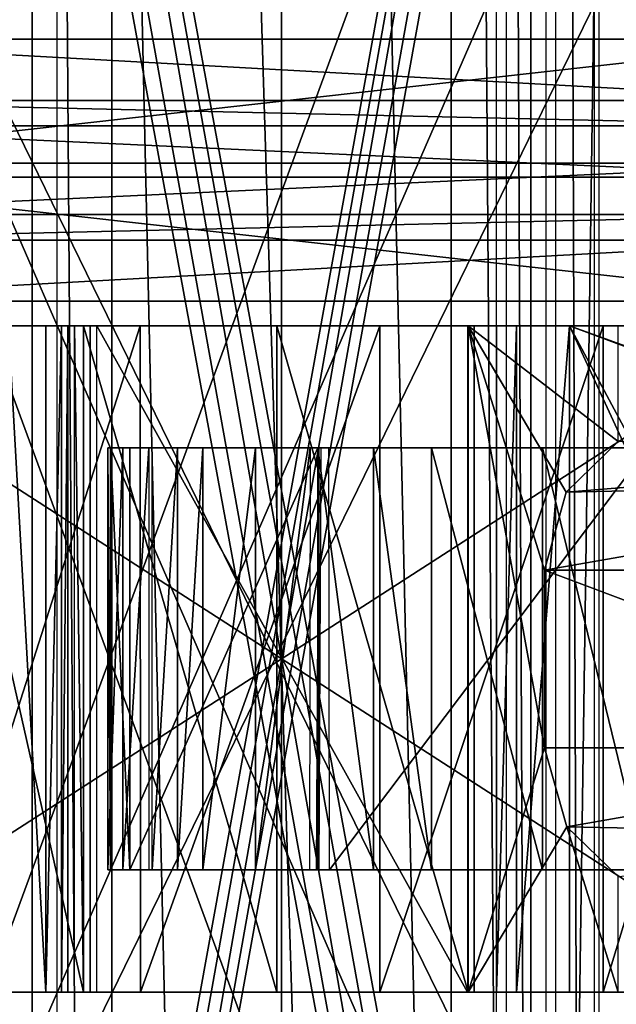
# Model space of a CAD drawing. Header units: millimetres. Extents: x -52 to 137, y -753 to 253.
# Tile 66 of 100: x -12 to 15, y -16 to 29. Entities that reach past the tile are written whole.
import ezdxf

# ---------------------------------------------------------------- set-up
doc = ezdxf.new("R2010")
doc.units = ezdxf.units.MM
doc.header["$LTSCALE"] = 65.185185
for name, color, linetype in [('1116', 7, 'CONTINUOUS'), ('1117', 7, 'CONTINUOUS'), ('1118', 7, 'CONTINUOUS'), ('264', 7, 'CONTINUOUS'), ('265', 7, 'CONTINUOUS'), ('266', 7, 'CONTINUOUS'), ('267', 7, 'CONTINUOUS'), ('268', 7, 'CONTINUOUS'), ('269', 7, 'CONTINUOUS'), ('336', 7, 'CONTINUOUS'), ('344', 7, 'CONTINUOUS'), ('689', 7, 'CONTINUOUS'), ('690', 7, 'CONTINUOUS'), ('711', 7, 'CONTINUOUS'), ('721', 7, 'CONTINUOUS'), ('722', 7, 'CONTINUOUS'), ('723', 7, 'CONTINUOUS'), ('726', 7, 'CONTINUOUS'), ('729', 7, 'CONTINUOUS'), ('730', 7, 'CONTINUOUS'), ('731', 7, 'CONTINUOUS'), ('734', 7, 'CONTINUOUS'), ('758', 7, 'CONTINUOUS'), ('762', 7, 'CONTINUOUS'), ('763', 7, 'CONTINUOUS'), ('764', 7, 'CONTINUOUS'), ('768', 7, 'CONTINUOUS'), ('771', 7, 'CONTINUOUS'), ('781', 7, 'CONTINUOUS'), ('782', 7, 'CONTINUOUS'), ('783', 7, 'CONTINUOUS'), ('788', 7, 'CONTINUOUS'), ('795', 7, 'CONTINUOUS'), ('796', 7, 'CONTINUOUS'), ('797', 7, 'CONTINUOUS'), ('798', 7, 'CONTINUOUS'), ('799', 7, 'CONTINUOUS'), ('800', 7, 'CONTINUOUS'), ('801', 7, 'CONTINUOUS'), ('811', 7, 'CONTINUOUS'), ('812', 7, 'CONTINUOUS'), ('813', 7, 'CONTINUOUS'), ('814', 7, 'CONTINUOUS'), ('834', 7, 'CONTINUOUS'), ('845', 7, 'CONTINUOUS'), ('846', 7, 'CONTINUOUS'), ('847', 7, 'CONTINUOUS')]:
    doc.layers.add(name, color=color, linetype=linetype)

msp = doc.modelspace()

# ---------------------------------------------------------------- linework, layer by layer
at = {"layer": '1116', "color": 7, "linetype": 'Continuous'}
for points in [[(18.508, 247.5, 37.491), (18.508, -247.5, 37.491), (14.305, 247.5, 35.363), (18.508, 247.5, 37.491)], [(14.305, 247.5, 35.363), (18.508, -247.5, 37.491), (14.305, -247.5, 35.363), (14.305, 247.5, 35.363)]]:
    msp.add_3dface(points, dxfattribs=at)
at = {"layer": '1117', "color": 7, "linetype": 'Continuous'}
for points in [[(14.075, 247.5, 35.122), (14.075, -247.5, 35.122), (12.355, 247.5, 31.299), (14.075, 247.5, 35.122)], [(12.355, 247.5, 31.299), (14.075, -247.5, 35.122), (12.355, -247.5, 31.299), (12.355, 247.5, 31.299)]]:
    msp.add_3dface(points, dxfattribs=at)
at = {"layer": '1118', "color": 7, "linetype": 'Continuous'}
for points in [[(9.684, -247.5, 31.004), (9.684, 247.5, 31.004), (11.899, -247.5, 31.004), (9.684, -247.5, 31.004)], [(11.899, -247.5, 31.004), (9.684, 247.5, 31.004), (11.899, 247.5, 31.004), (11.899, -247.5, 31.004)]]:
    msp.add_3dface(points, dxfattribs=at)
at = {"layer": '264', "color": 7, "linetype": 'Continuous'}
for points in [[(0, 246.83, 39.804), (-11.231, 246.83, 35.689), (0, -247.32, 39.804), (0, 246.83, 39.804)], [(0, -247.32, 39.804), (-11.231, 246.83, 35.689), (-11.231, -247.32, 35.689), (0, -247.32, 39.804)], [(11.231, 246.83, 35.689), (0, 246.83, 39.804), (11.231, -247.32, 35.689), (11.231, 246.83, 35.689)], [(11.231, -247.32, 35.689), (0, 246.83, 39.804), (0, -247.32, 39.804), (11.231, -247.32, 35.689)]]:
    msp.add_3dface(points, dxfattribs=at)
at = {"layer": '265', "color": 7, "linetype": 'Continuous'}
for points in [[(11.231, 246.83, 35.689), (11.231, -247.32, 35.689), (7.64, 246.83, 27.704), (11.231, 246.83, 35.689)], [(7.64, 246.83, 27.704), (11.231, -247.32, 35.689), (7.64, -247.32, 27.704), (7.64, 246.83, 27.704)]]:
    msp.add_3dface(points, dxfattribs=at)
at = {"layer": '266', "color": 7, "linetype": 'Continuous'}
for points in [[(7.64, 246.83, 27.704), (7.64, -247.32, 27.704), (-7.64, 246.83, 27.704), (7.64, 246.83, 27.704)], [(-7.64, 246.83, 27.704), (7.64, -247.32, 27.704), (-7.64, -247.32, 27.704), (-7.64, 246.83, 27.704)]]:
    msp.add_3dface(points, dxfattribs=at)
at = {"layer": '267', "color": 7, "linetype": 'Continuous'}
for points in [[(-11.231, -247.32, 35.689), (-11.231, 246.83, 35.689), (-7.64, -247.32, 27.704), (-11.231, -247.32, 35.689)], [(-11.231, 246.83, 35.689), (-7.64, 246.83, 27.704), (-7.64, -247.32, 27.704), (-11.231, 246.83, 35.689)]]:
    msp.add_3dface(points, dxfattribs=at)
at = {"layer": '268', "color": 7, "linetype": 'Continuous'}
for points in [[(10.108, 247.5, 37.416), (10.108, -247.5, 37.416), (17.173, 247.5, 40.991), (10.108, 247.5, 37.416)], [(17.173, 247.5, 40.991), (10.108, -247.5, 37.416), (17.173, -247.5, 40.991), (17.173, 247.5, 40.991)]]:
    msp.add_3dface(points, dxfattribs=at)
at = {"layer": '269', "color": 7, "linetype": 'Continuous'}
for points in [[(-10.108, -247.5, 37.416), (-10.108, 247.5, 37.416), (-17.173, -247.5, 40.991), (-10.108, -247.5, 37.416)], [(-17.173, -247.5, 40.991), (-10.108, 247.5, 37.416), (-17.173, 247.5, 40.991), (-17.173, -247.5, 40.991)]]:
    msp.add_3dface(points, dxfattribs=at)
at = {"layer": '336', "color": 7, "linetype": 'Continuous'}
for points in [[(-28.123, 151.903, -119.36), (26.5, -151.575, -119.36), (-29.5, 152.82, -119.36), (-28.123, 151.903, -119.36)], [(-29.5, 152.82, -119.36), (26.5, -151.575, -119.36), (-26.5, -151.575, -119.36), (-29.5, 152.82, -119.36)], [(-26.5, 151.58, -119.36), (26.5, -151.575, -119.36), (-28.123, 151.903, -119.36), (-26.5, 151.58, -119.36)], [(29.5, -152.815, -119.36), (28.123, -151.898, -119.36), (-26.5, 151.58, -119.36), (29.5, -152.815, -119.36)], [(26.5, 151.58, -119.36), (29.5, -152.815, -119.36), (-26.5, 151.58, -119.36), (26.5, 151.58, -119.36)], [(28.123, -151.898, -119.36), (26.5, -151.575, -119.36), (-26.5, 151.58, -119.36), (28.123, -151.898, -119.36)]]:
    msp.add_3dface(points, dxfattribs=at)
at = {"layer": '344', "color": 7, "linetype": 'Continuous'}
for points in [[(-26.5, -151.575, -114.36), (26.5, -151.575, -114.36), (28.5, 152.08, -114.36), (-26.5, -151.575, -114.36)], [(27.531, 151.707, -114.36), (-26.5, -151.575, -114.36), (28.5, 152.08, -114.36), (27.531, 151.707, -114.36)], [(26.5, 151.58, -114.36), (-26.5, -151.575, -114.36), (27.531, 151.707, -114.36), (26.5, 151.58, -114.36)], [(-28.5, -152.075, -114.36), (-27.531, -151.702, -114.36), (26.5, 151.58, -114.36), (-28.5, -152.075, -114.36)], [(-26.5, 151.58, -114.36), (-28.5, -152.075, -114.36), (26.5, 151.58, -114.36), (-26.5, 151.58, -114.36)], [(-27.531, -151.702, -114.36), (-26.5, -151.575, -114.36), (26.5, 151.58, -114.36), (-27.531, -151.702, -114.36)]]:
    msp.add_3dface(points, dxfattribs=at)
at = {"layer": '689', "color": 7, "linetype": 'Continuous'}
for points in [[(-30.5, -61.804, -159.998), (-30.5, 61.804, -159.998), (15, -61.804, -159.998), (-30.5, -61.804, -159.998)], [(-30.5, 61.804, -159.998), (25, 51.804, -159.998), (25, -51.804, -159.998), (-30.5, 61.804, -159.998)], [(15, -61.804, -159.998), (-30.5, 61.804, -159.998), (22.07, -58.874, -159.998), (15, -61.804, -159.998)], [(22.07, -58.874, -159.998), (-30.5, 61.804, -159.998), (25, -51.804, -159.998), (22.07, -58.874, -159.998)]]:
    msp.add_3dface(points, dxfattribs=at)
at = {"layer": '690', "color": 7, "linetype": 'Continuous'}
for points in [[(-30.5, 61.804, -156.998), (-30.5, -61.804, -156.998), (15, 61.804, -156.998), (-30.5, 61.804, -156.998)], [(15, 61.804, -156.998), (-30.5, -61.804, -156.998), (22.07, 58.874, -156.998), (15, 61.804, -156.998)], [(-30.5, -61.804, -156.998), (25, 51.804, -156.998), (22.07, 58.874, -156.998), (-30.5, -61.804, -156.998)], [(25, 51.804, -156.998), (-30.5, -61.804, -156.998), (25, -51.804, -156.998), (25, 51.804, -156.998)]]:
    msp.add_3dface(points, dxfattribs=at)
at = {"layer": '711', "linetype": 'Continuous'}
for points in [[(-25, 16.1, -188.998), (25, 16.1, -188.998), (-25, -16.1, -188.998), (-25, 16.1, -188.998)], [(-25, -16.1, -188.998), (25, 16.1, -188.998), (25, -16.1, -188.998), (-25, -16.1, -188.998)]]:
    msp.add_3dface(points, dxfattribs=at)
at = {"layer": '721', "linetype": 'Continuous'}
for points in [[(25, -16.1, -184.998), (25, 16.1, -184.998), (-25, 16.1, -184.998), (25, -16.1, -184.998)], [(-25, -16.1, -184.998), (25, -16.1, -184.998), (-25, 16.1, -184.998), (-25, -16.1, -184.998)]]:
    msp.add_3dface(points, dxfattribs=at)
at = {"layer": '722', "linetype": 'Continuous'}
for points in [[(25, 20, -181.098), (-25, 20, -181.098), (-25, 18.858, -183.855), (25, 20, -181.098)], [(25, 18.858, -183.855), (25, 20, -181.098), (-25, 18.858, -183.855), (25, 18.858, -183.855)], [(-25, 16.1, -184.998), (25, 16.1, -184.998), (25, 18.858, -183.855), (-25, 16.1, -184.998)], [(-25, 16.1, -184.998), (25, 18.858, -183.855), (-25, 18.858, -183.855), (-25, 16.1, -184.998)]]:
    msp.add_3dface(points, dxfattribs=at)
at = {"layer": '723', "linetype": 'Continuous'}
for points in [[(-25, 20, -181.098), (25, 20, -181.098), (-25, 20, -167.898), (-25, 20, -181.098)], [(-25, 20, -167.898), (25, 20, -181.098), (25, 20, -167.898), (-25, 20, -167.898)]]:
    msp.add_3dface(points, dxfattribs=at)
at = {"layer": '726', "linetype": 'Continuous'}
for points in [[(25, 22.315, -162.313), (25, 27.9, -159.998), (-25, 22.315, -162.313), (25, 22.315, -162.313)], [(25, 27.9, -159.998), (-25, 27.9, -159.998), (-25, 22.315, -162.313), (25, 27.9, -159.998)], [(-25, 20, -167.898), (25, 20, -167.898), (25, 22.315, -162.313), (-25, 20, -167.898)], [(-25, 20, -167.898), (25, 22.315, -162.313), (-25, 22.315, -162.313), (-25, 20, -167.898)]]:
    msp.add_3dface(points, dxfattribs=at)
at = {"layer": '729', "linetype": 'Continuous'}
for points in [[(25, 24, -167.898), (25, 24, -181.098), (-25, 24, -181.098), (25, 24, -167.898)], [(-25, 24, -167.898), (25, 24, -167.898), (-25, 24, -181.098), (-25, 24, -167.898)]]:
    msp.add_3dface(points, dxfattribs=at)
at = {"layer": '730', "linetype": 'Continuous'}
for points in [[(25, 27.9, -163.998), (25, 25.142, -165.14), (-25, 27.9, -163.998), (25, 27.9, -163.998)], [(25, 25.142, -165.14), (-25, 25.142, -165.14), (-25, 27.9, -163.998), (25, 25.142, -165.14)], [(25, 25.142, -165.14), (25, 24, -167.898), (-25, 25.142, -165.14), (25, 25.142, -165.14)], [(25, 24, -167.898), (-25, 24, -167.898), (-25, 25.142, -165.14), (25, 24, -167.898)]]:
    msp.add_3dface(points, dxfattribs=at)
at = {"layer": '731', "linetype": 'Continuous'}
for points in [[(-25, 27.9, -163.998), (-20, 60, -163.998), (20, 60, -163.998), (-25, 27.9, -163.998)], [(25, 55, -163.998), (-25, 27.9, -163.998), (20, 60, -163.998), (25, 55, -163.998)], [(25, 27.9, -163.998), (-25, 27.9, -163.998), (25, 55, -163.998), (25, 27.9, -163.998)]]:
    msp.add_3dface(points, dxfattribs=at)
at = {"layer": '734', "linetype": 'Continuous'}
for points in [[(-25, 24, -181.098), (25, 24, -181.098), (25, 21.685, -186.683), (-25, 24, -181.098)], [(-25, 21.685, -186.683), (-25, 24, -181.098), (25, 21.685, -186.683), (-25, 21.685, -186.683)], [(25, 16.1, -188.998), (-25, 16.1, -188.998), (-25, 21.685, -186.683), (25, 16.1, -188.998)], [(25, 16.1, -188.998), (-25, 21.685, -186.683), (25, 21.685, -186.683), (25, 16.1, -188.998)]]:
    msp.add_3dface(points, dxfattribs=at)
at = {"layer": '758', "linetype": 'Continuous'}
for points in [[(-15.703, 15, -274.324), (-8.93, 15, -280.2), (-27.941, 15, -273.676), (-15.703, 15, -274.324)], [(-27.941, 15, -273.676), (-8.93, 15, -280.2), (-23.427, 15, -283.628), (-27.941, 15, -273.676)], [(-8.93, 15, -280.2), (-0.217, 15, -282.316), (-23.427, 15, -283.628), (-8.93, 15, -280.2)], [(-23.427, 15, -283.628), (-0.217, 15, -282.316), (23.633, 15, -292.447), (-23.427, 15, -283.628)], [(-15.976, 15, -291.582), (-23.427, 15, -283.628), (23.633, 15, -292.447), (-15.976, 15, -291.582)], [(19.409, 15, -190.806), (32.501, 15, -199.591), (-21.059, 15, -191.998), (19.409, 15, -190.806)], [(-21.059, 15, -191.998), (32.501, 15, -199.591), (8.373, 15, -199.498), (-21.059, 15, -191.998)], [(-21.058, 15, -189.999), (19.409, 15, -190.806), (-21.059, 15, -191.998), (-21.058, 15, -189.999)], [(-14.01, 15, -203.728), (-21.059, 15, -191.998), (-9.627, 15, -203.698), (-14.01, 15, -203.728)], [(-9.627, 15, -203.698), (-21.059, 15, -191.998), (-9.627, 15, -202.298), (-9.627, 15, -203.698)], [(-9.627, 15, -202.298), (-21.059, 15, -191.998), (-9.544, 15, -202.091), (-9.627, 15, -202.298)], [(-9.544, 15, -202.091), (-21.059, 15, -191.998), (-9.327, 15, -201.998), (-9.544, 15, -202.091)], [(-9.327, 15, -201.998), (-21.059, 15, -191.998), (-8.927, 15, -201.998), (-9.327, 15, -201.998)], [(-8.927, 15, -201.998), (-21.059, 15, -191.998), (-8.72, 15, -201.915), (-8.927, 15, -201.998)], [(-8.72, 15, -201.915), (-21.059, 15, -191.998), (-8.627, 15, -201.698), (-8.72, 15, -201.915)], [(-8.627, 15, -201.698), (-21.059, 15, -191.998), (-8.627, 15, -199.798), (-8.627, 15, -201.698)], [(-8.627, 15, -199.798), (-21.059, 15, -191.998), (-8.544, 15, -199.591), (-8.627, 15, -199.798)], [(-8.544, 15, -199.591), (-21.059, 15, -191.998), (-8.327, 15, -199.498), (-8.544, 15, -199.591)], [(-8.327, 15, -199.498), (-21.059, 15, -191.998), (8.373, 15, -199.498), (-8.327, 15, -199.498)], [(16.68, 15, -189.461), (19.409, 15, -190.806), (-21.058, 15, -189.999), (16.68, 15, -189.461)], [(-19.327, 15, -188.998), (16.68, 15, -189.461), (-21.058, 15, -189.999), (-19.327, 15, -188.998)], [(13.673, 15, -188.998), (16.68, 15, -189.461), (-19.327, 15, -188.998), (13.673, 15, -188.998)], [(-6.364, 15, -296.721), (-15.976, 15, -291.582), (23.633, 15, -292.447), (-6.364, 15, -296.721)], [(-13.281, 15, -204.438), (-14.01, 15, -203.728), (-9.92, 15, -204.404), (-13.281, 15, -204.438)], [(-9.92, 15, -204.404), (-14.01, 15, -203.728), (-9.627, 15, -203.698), (-9.92, 15, -204.404)], [(-12.296, 15, -204.698), (-13.281, 15, -204.438), (-10.627, 15, -204.698), (-12.296, 15, -204.698)], [(-10.627, 15, -204.698), (-13.281, 15, -204.438), (-9.92, 15, -204.404), (-10.627, 15, -204.698)], [(4.418, 15, -298.505), (-6.364, 15, -296.721), (14.491, 15, -296.954), (4.418, 15, -298.505)], [(14.491, 15, -296.954), (-6.364, 15, -296.721), (23.633, 15, -292.447), (14.491, 15, -296.954)], [(-0.217, 15, -282.316), (8.408, 15, -280.245), (23.633, 15, -292.447), (-0.217, 15, -282.316)], [(8.373, 15, -199.498), (32.501, 15, -199.591), (8.58, 15, -199.58), (8.373, 15, -199.498)], [(8.408, 15, -280.245), (15.154, 15, -274.484), (46.864, 15, -276.18), (8.408, 15, -280.245)], [(23.633, 15, -292.447), (8.408, 15, -280.245), (46.864, 15, -276.18), (23.633, 15, -292.447)], [(8.58, 15, -199.58), (32.501, 15, -199.591), (8.673, 15, -199.798), (8.58, 15, -199.58)], [(36.473, 15, -201.48), (46.516, 15, -204.55), (8.673, 15, -201.698), (36.473, 15, -201.48)], [(8.673, 15, -201.698), (46.516, 15, -204.55), (8.756, 15, -201.905), (8.673, 15, -201.698)], [(34.418, 15, -200.682), (36.473, 15, -201.48), (8.673, 15, -199.798), (34.418, 15, -200.682)], [(8.673, 15, -199.798), (36.473, 15, -201.48), (8.673, 15, -201.698), (8.673, 15, -199.798)], [(32.501, 15, -199.591), (34.418, 15, -200.682), (8.673, 15, -199.798), (32.501, 15, -199.591)], [(8.756, 15, -201.905), (46.516, 15, -204.55), (9.373, 15, -201.998), (8.756, 15, -201.905)], [(8.973, 15, -201.998), (8.756, 15, -201.905), (9.373, 15, -201.998), (8.973, 15, -201.998)], [(9.373, 15, -201.998), (46.516, 15, -204.55), (9.58, 15, -202.08), (9.373, 15, -201.998)], [(9.58, 15, -202.08), (46.516, 15, -204.55), (9.673, 15, -202.298), (9.58, 15, -202.08)], [(51.401, 15, -208.198), (53.26, 15, -214.005), (9.673, 15, -208.998), (51.401, 15, -208.198)], [(9.673, 15, -208.998), (53.26, 15, -214.005), (10.579, 15, -211.864), (9.673, 15, -208.998)], [(46.516, 15, -204.55), (51.401, 15, -208.198), (9.673, 15, -202.298), (46.516, 15, -204.55)], [(9.673, 15, -202.298), (51.401, 15, -208.198), (9.673, 15, -208.998), (9.673, 15, -202.298)], [(10.579, 15, -211.864), (53.26, 15, -214.005), (12.963, 15, -213.696), (10.579, 15, -211.864)], [(12.963, 15, -213.696), (53.26, 15, -214.005), (26.805, 15, -218.194), (12.963, 15, -213.696)]]:
    msp.add_3dface(points, dxfattribs=at)
at = {"layer": '762', "linetype": 'Continuous'}
for points in [[(-8.93, 15, -280.2), (-15.703, 15, -274.324), (-8.93, -15, -280.2), (-8.93, 15, -280.2)], [(-8.93, -15, -280.2), (-15.703, 15, -274.324), (-15.703, -15, -274.324), (-8.93, -15, -280.2)], [(-0.217, 15, -282.316), (-8.93, 15, -280.2), (-0.217, -15, -282.316), (-0.217, 15, -282.316)], [(-0.217, -15, -282.316), (-8.93, 15, -280.2), (-8.93, -15, -280.2), (-0.217, -15, -282.316)], [(8.408, 15, -280.245), (-0.217, 15, -282.316), (8.408, -15, -280.245), (8.408, 15, -280.245)], [(8.408, -15, -280.245), (-0.217, 15, -282.316), (-0.217, -15, -282.316), (8.408, -15, -280.245)], [(15.154, 15, -274.484), (8.408, 15, -280.245), (15.154, 9.791, -274.484), (15.154, 15, -274.484)], [(15.154, 9.791, -274.484), (8.408, 15, -280.245), (12.818, 7.511, -277.139), (15.154, 9.791, -274.484)], [(11.849, 4, -277.993), (8.408, 15, -280.245), (11.849, -4, -277.993), (11.849, 4, -277.993)], [(8.408, 15, -280.245), (11.849, 4, -277.993), (12.818, 7.511, -277.139), (8.408, 15, -280.245)], [(11.849, -4, -277.993), (8.408, 15, -280.245), (8.408, -15, -280.245), (11.849, -4, -277.993)], [(12.848, -7.56, -277.111), (11.849, -4, -277.993), (8.408, -15, -280.245), (12.848, -7.56, -277.111)], [(15.154, -15, -274.484), (12.848, -7.56, -277.111), (8.408, -15, -280.245), (15.154, -15, -274.484)], [(15.154, -9.791, -274.484), (12.848, -7.56, -277.111), (15.154, -15, -274.484), (15.154, -9.791, -274.484)]]:
    msp.add_3dface(points, dxfattribs=at)
at = {"layer": '763', "linetype": 'Continuous'}
for points in [[(11.849, 4, -277.993), (11.849, -4, -277.993), (33.169, -4, -285.77), (11.849, 4, -277.993)], [(33.169, 4, -285.77), (11.849, 4, -277.993), (33.169, -4, -285.77), (33.169, 4, -285.77)]]:
    msp.add_3dface(points, dxfattribs=at)
at = {"layer": '764', "linetype": 'Continuous'}
for points in [[(15.154, 9.791, -274.484), (12.818, 7.511, -277.139), (36.64, 9.442, -283.339), (15.154, 9.791, -274.484)], [(36.64, 9.442, -283.339), (12.818, 7.511, -277.139), (34.687, 7.99, -284.707), (36.64, 9.442, -283.339)], [(12.818, 7.511, -277.139), (11.849, 4, -277.993), (34.687, 7.99, -284.707), (12.818, 7.511, -277.139)], [(11.849, 4, -277.993), (33.169, 4, -285.77), (34.687, 7.99, -284.707), (11.849, 4, -277.993)]]:
    msp.add_3dface(points, dxfattribs=at)
at = {"layer": '768', "linetype": 'Continuous'}
for points in [[(-15.976, 15, -291.582), (-6.364, 15, -296.721), (-15.975, -15, -291.583), (-15.976, 15, -291.582)], [(-15.975, -15, -291.583), (-6.364, 15, -296.721), (-6.363, -15, -296.721), (-15.975, -15, -291.583)], [(-6.364, 15, -296.721), (4.418, 15, -298.505), (-6.363, -15, -296.721), (-6.364, 15, -296.721)], [(-6.363, -15, -296.721), (4.418, 15, -298.505), (4.418, -15, -298.505), (-6.363, -15, -296.721)], [(4.418, 15, -298.505), (14.491, 15, -296.954), (4.418, -15, -298.505), (4.418, 15, -298.505)], [(4.418, -15, -298.505), (14.491, 15, -296.954), (14.491, -15, -296.954), (4.418, -15, -298.505)], [(14.491, 15, -296.954), (23.633, 15, -292.447), (14.491, -15, -296.954), (14.491, 15, -296.954)], [(23.633, 15, -292.447), (23.633, -15, -292.447), (14.491, -15, -296.954), (23.633, 15, -292.447)]]:
    msp.add_3dface(points, dxfattribs=at)
at = {"layer": '771', "linetype": 'Continuous'}
for points in [[(-0.217, -15, -282.316), (-8.93, -15, -280.2), (-23.427, -15, -283.628), (-0.217, -15, -282.316)], [(-0.217, -15, -282.316), (-23.427, -15, -283.628), (-15.975, -15, -291.583), (-0.217, -15, -282.316)], [(-8.93, -15, -280.2), (-15.703, -15, -274.324), (-23.427, -15, -283.628), (-8.93, -15, -280.2)], [(-8.534, -15, -199.58), (-8.327, -15, -199.498), (-21.059, -15, -191.998), (-8.534, -15, -199.58)], [(-21.059, -15, -191.998), (-8.327, -15, -199.498), (19.409, -15, -190.806), (-21.059, -15, -191.998)], [(-14.01, -15, -203.728), (-8.534, -15, -199.58), (-21.059, -15, -191.998), (-14.01, -15, -203.728)], [(-21.057, -15, -189.998), (-21.059, -15, -191.998), (19.409, -15, -190.806), (-21.057, -15, -189.998)], [(-19.327, -15, -188.998), (-21.057, -15, -189.998), (13.673, -15, -188.998), (-19.327, -15, -188.998)], [(13.673, -15, -188.998), (-21.057, -15, -189.998), (16.68, -15, -189.461), (13.673, -15, -188.998)], [(16.68, -15, -189.461), (-21.057, -15, -189.998), (19.409, -15, -190.806), (16.68, -15, -189.461)], [(46.864, -15, -276.18), (-0.217, -15, -282.316), (-15.975, -15, -291.583), (46.864, -15, -276.18)], [(23.633, -15, -292.447), (46.864, -15, -276.18), (-15.975, -15, -291.583), (23.633, -15, -292.447)], [(23.633, -15, -292.447), (-15.975, -15, -291.583), (-6.363, -15, -296.721), (23.633, -15, -292.447)], [(-8.627, -15, -199.798), (-8.534, -15, -199.58), (-14.01, -15, -203.728), (-8.627, -15, -199.798)], [(-8.627, -15, -201.698), (-8.627, -15, -199.798), (-14.01, -15, -203.728), (-8.627, -15, -201.698)], [(-9.327, -15, -201.998), (-8.627, -15, -201.698), (-14.01, -15, -203.728), (-9.327, -15, -201.998)], [(-9.534, -15, -202.08), (-9.327, -15, -201.998), (-14.01, -15, -203.728), (-9.534, -15, -202.08)], [(-9.627, -15, -202.298), (-9.534, -15, -202.08), (-14.01, -15, -203.728), (-9.627, -15, -202.298)], [(-9.627, -15, -203.698), (-9.627, -15, -202.298), (-14.01, -15, -203.728), (-9.627, -15, -203.698)], [(-9.92, -15, -204.404), (-9.627, -15, -203.698), (-14.01, -15, -203.728), (-9.92, -15, -204.404)], [(-13.281, -15, -204.438), (-9.92, -15, -204.404), (-14.01, -15, -203.728), (-13.281, -15, -204.438)], [(-12.296, -15, -204.698), (-9.92, -15, -204.404), (-13.281, -15, -204.438), (-12.296, -15, -204.698)], [(-10.627, -15, -204.698), (-9.92, -15, -204.404), (-12.296, -15, -204.698), (-10.627, -15, -204.698)], [(-8.709, -15, -201.905), (-8.627, -15, -201.698), (-9.327, -15, -201.998), (-8.709, -15, -201.905)], [(-8.927, -15, -201.998), (-8.709, -15, -201.905), (-9.327, -15, -201.998), (-8.927, -15, -201.998)], [(-8.327, -15, -199.498), (8.373, -15, -199.498), (19.409, -15, -190.806), (-8.327, -15, -199.498)], [(23.633, -15, -292.447), (-6.363, -15, -296.721), (14.491, -15, -296.954), (23.633, -15, -292.447)], [(-6.363, -15, -296.721), (4.418, -15, -298.505), (14.491, -15, -296.954), (-6.363, -15, -296.721)], [(8.408, -15, -280.245), (-0.217, -15, -282.316), (46.864, -15, -276.18), (8.408, -15, -280.245)], [(8.373, -15, -199.498), (8.591, -15, -199.591), (19.409, -15, -190.806), (8.373, -15, -199.498)], [(15.154, -15, -274.484), (8.408, -15, -280.245), (46.864, -15, -276.18), (15.154, -15, -274.484)], [(8.591, -15, -199.591), (8.673, -15, -199.798), (32.501, -15, -199.591), (8.591, -15, -199.591)], [(19.409, -15, -190.806), (8.591, -15, -199.591), (32.501, -15, -199.591), (19.409, -15, -190.806)], [(8.673, -15, -201.698), (8.766, -15, -201.915), (36.473, -15, -201.48), (8.673, -15, -201.698)], [(8.673, -15, -199.798), (8.673, -15, -201.698), (34.418, -15, -200.682), (8.673, -15, -199.798)], [(34.418, -15, -200.682), (8.673, -15, -201.698), (36.473, -15, -201.48), (34.418, -15, -200.682)], [(32.501, -15, -199.591), (8.673, -15, -199.798), (34.418, -15, -200.682), (32.501, -15, -199.591)], [(8.766, -15, -201.915), (8.973, -15, -201.998), (36.473, -15, -201.48), (8.766, -15, -201.915)], [(8.973, -15, -201.998), (9.373, -15, -201.998), (36.473, -15, -201.48), (8.973, -15, -201.998)], [(9.373, -15, -201.998), (9.591, -15, -202.091), (36.473, -15, -201.48), (9.373, -15, -201.998)], [(9.591, -15, -202.091), (9.673, -15, -202.298), (36.473, -15, -201.48), (9.591, -15, -202.091)], [(9.673, -15, -208.998), (10.58, -15, -211.865), (51.401, -15, -208.198), (9.673, -15, -208.998)], [(9.673, -15, -202.298), (9.673, -15, -208.998), (46.516, -15, -204.55), (9.673, -15, -202.298)], [(46.516, -15, -204.55), (9.673, -15, -208.998), (51.401, -15, -208.198), (46.516, -15, -204.55)], [(36.473, -15, -201.48), (9.673, -15, -202.298), (46.516, -15, -204.55), (36.473, -15, -201.48)], [(10.58, -15, -211.865), (12.963, -15, -213.696), (51.401, -15, -208.198), (10.58, -15, -211.865)], [(12.963, -15, -213.696), (26.805, -15, -218.194), (53.26, -15, -214.005), (12.963, -15, -213.696)], [(51.401, -15, -208.198), (12.963, -15, -213.696), (53.26, -15, -214.005), (51.401, -15, -208.198)]]:
    msp.add_3dface(points, dxfattribs=at)
at = {"layer": '781', "linetype": 'Continuous'}
for points in [[(12.963, 15, -213.696), (26.805, 15, -218.194), (26.805, 10, -218.194), (12.963, 15, -213.696)], [(12.963, 15, -213.696), (26.805, 10, -218.194), (26.383, 10, -218.057), (12.963, 15, -213.696)], [(12.963, 15, -213.696), (26.383, 10, -218.057), (26.383, -10, -218.057), (12.963, 15, -213.696)], [(12.963, 15, -213.696), (26.805, -15, -218.194), (12.963, -15, -213.696), (12.963, 15, -213.696)], [(26.805, -15, -218.194), (12.963, 15, -213.696), (26.383, -10, -218.057), (26.805, -15, -218.194)]]:
    msp.add_3dface(points, dxfattribs=at)
at = {"layer": '782', "linetype": 'Continuous'}
for points in [[(9.673, 15, -208.998), (10.579, 15, -211.864), (9.673, -15, -208.998), (9.673, 15, -208.998)], [(10.579, 15, -211.864), (10.58, -15, -211.865), (9.673, -15, -208.998), (10.579, 15, -211.864)], [(10.579, 15, -211.864), (12.963, 15, -213.696), (10.58, -15, -211.865), (10.579, 15, -211.864)], [(12.963, 15, -213.696), (12.963, -15, -213.696), (10.58, -15, -211.865), (12.963, 15, -213.696)]]:
    msp.add_3dface(points, dxfattribs=at)
at = {"layer": '783', "linetype": 'Continuous'}
for points in [[(9.673, 15, -202.298), (9.673, 15, -208.998), (9.673, -15, -208.998), (9.673, 15, -202.298)], [(9.673, 15, -202.298), (9.673, -15, -208.998), (9.673, -15, -202.298), (9.673, 15, -202.298)]]:
    msp.add_3dface(points, dxfattribs=at)
at = {"layer": '788', "linetype": 'Continuous'}
for points in [[(11.849, -4, -277.993), (12.848, -7.56, -277.111), (33.169, -4, -285.77), (11.849, -4, -277.993)], [(33.169, -4, -285.77), (12.848, -7.56, -277.111), (34.687, -7.99, -284.706), (33.169, -4, -285.77)], [(12.848, -7.56, -277.111), (15.154, -9.791, -274.484), (34.687, -7.99, -284.706), (12.848, -7.56, -277.111)]]:
    msp.add_3dface(points, dxfattribs=at)
at = {"layer": '795', "linetype": 'Continuous'}
for points in [[(8.673, 15, -199.798), (8.673, 15, -201.698), (8.673, -15, -201.698), (8.673, 15, -199.798)], [(8.673, 15, -199.798), (8.673, -15, -201.698), (8.673, -15, -199.798), (8.673, 15, -199.798)]]:
    msp.add_3dface(points, dxfattribs=at)
at = {"layer": '796', "linetype": 'Continuous'}
for points in [[(-8.327, 15, -199.498), (8.373, 15, -199.498), (8.373, -15, -199.498), (-8.327, 15, -199.498)], [(-8.327, 15, -199.498), (8.373, -15, -199.498), (-8.327, -15, -199.498), (-8.327, 15, -199.498)]]:
    msp.add_3dface(points, dxfattribs=at)
at = {"layer": '797', "linetype": 'Continuous'}
for points in [[(-8.627, 15, -201.698), (-8.627, 15, -199.798), (-8.627, -15, -199.798), (-8.627, 15, -201.698)], [(-8.627, 15, -201.698), (-8.627, -15, -199.798), (-8.627, -15, -201.698), (-8.627, 15, -201.698)]]:
    msp.add_3dface(points, dxfattribs=at)
at = {"layer": '798', "linetype": 'Continuous'}
for points in [[(-9.327, 15, -201.998), (-8.927, 15, -201.998), (-8.927, -15, -201.998), (-9.327, 15, -201.998)], [(-9.327, 15, -201.998), (-8.927, -15, -201.998), (-9.327, -15, -201.998), (-9.327, 15, -201.998)]]:
    msp.add_3dface(points, dxfattribs=at)
at = {"layer": '799', "linetype": 'Continuous'}
for points in [[(-9.627, 15, -203.698), (-9.627, 15, -202.298), (-9.627, -15, -202.298), (-9.627, 15, -203.698)], [(-9.627, 15, -203.698), (-9.627, -15, -202.298), (-9.627, -15, -203.698), (-9.627, 15, -203.698)]]:
    msp.add_3dface(points, dxfattribs=at)
at = {"layer": '800', "linetype": 'Continuous'}
for points in [[(-10.627, 15, -204.698), (-9.92, 15, -204.404), (-10.627, -15, -204.698), (-10.627, 15, -204.698)], [(-9.92, 15, -204.404), (-9.92, -15, -204.404), (-10.627, -15, -204.698), (-9.92, 15, -204.404)], [(-9.92, 15, -204.404), (-9.627, 15, -203.698), (-9.92, -15, -204.404), (-9.92, 15, -204.404)], [(-9.627, 15, -203.698), (-9.627, -15, -203.698), (-9.92, -15, -204.404), (-9.627, 15, -203.698)]]:
    msp.add_3dface(points, dxfattribs=at)
at = {"layer": '801', "linetype": 'Continuous'}
for points in [[(-12.296, 15, -204.698), (-10.627, 15, -204.698), (-10.627, -15, -204.698), (-12.296, 15, -204.698)], [(-12.296, 15, -204.698), (-10.627, -15, -204.698), (-12.296, -15, -204.698), (-12.296, 15, -204.698)]]:
    msp.add_3dface(points, dxfattribs=at)
at = {"layer": '811', "linetype": 'Continuous'}
for points in [[(-7.827, 9.5, -237.905), (-7.704, 9.5, -236.715), (-7.153, 9.5, -238.894), (-7.827, 9.5, -237.905)], [(-7.704, 9.5, -236.715), (-6.834, 9.5, -235.874), (-7.153, 9.5, -238.894), (-7.704, 9.5, -236.715)], [(-7.153, 9.5, -238.894), (-6.834, 9.5, -235.874), (-5.987, 9.5, -239.22), (-7.153, 9.5, -238.894)], [(-6.834, 9.5, -235.874), (1.639, 9.5, -232.155), (-5.987, 9.5, -239.22), (-6.834, 9.5, -235.874)], [(-5.987, 9.5, -239.22), (1.639, 9.5, -232.155), (-5.825, 9.5, -239.199), (-5.987, 9.5, -239.22)], [(-5.825, 9.5, -239.199), (1.639, 9.5, -232.155), (-4.693, 9.5, -239.026), (-5.825, 9.5, -239.199)], [(-4.693, 9.5, -239.026), (1.639, 9.5, -232.155), (-3.555, 9.5, -238.905), (-4.693, 9.5, -239.026)], [(-3.555, 9.5, -238.905), (1.639, 9.5, -232.155), (-1.178, 9.5, -238.826), (-3.555, 9.5, -238.905)], [(-1.178, 9.5, -238.826), (1.639, 9.5, -232.155), (1.28, 9.5, -238.984), (-1.178, 9.5, -238.826)], [(1.28, 9.5, -238.984), (1.639, 9.5, -232.155), (1.467, 9.5, -238.938), (1.28, 9.5, -238.984)], [(1.467, 9.5, -238.938), (1.639, 9.5, -232.155), (1.68, 9.5, -238.784), (1.467, 9.5, -238.938)], [(1.68, 9.5, -238.784), (1.639, 9.5, -232.155), (1.772, 9.5, -238.708), (1.68, 9.5, -238.784)], [(1.772, 9.5, -238.708), (1.639, 9.5, -232.155), (2.131, 9.5, -238.591), (1.772, 9.5, -238.708)], [(2.131, 9.5, -238.591), (1.639, 9.5, -232.155), (4.145, 9.5, -231.294), (2.131, 9.5, -238.591)], [(16.495, 9.5, -245.816), (2.131, 9.5, -238.591), (11.75, 9.5, -231.235), (16.495, 9.5, -245.816)], [(11.75, 9.5, -231.235), (2.131, 9.5, -238.591), (6.759, 9.5, -230.859), (11.75, 9.5, -231.235)], [(6.759, 9.5, -230.859), (2.131, 9.5, -238.591), (4.145, 9.5, -231.294), (6.759, 9.5, -230.859)], [(16.382, 9.5, -233.134), (16.495, 9.5, -245.816), (11.75, 9.5, -231.235), (16.382, 9.5, -233.134)]]:
    msp.add_3dface(points, dxfattribs=at)
at = {"layer": '812', "linetype": 'Continuous'}
for points in [[(1.639, 9.5, -232.155), (-6.834, 9.5, -235.874), (-6.834, -9.5, -235.874), (1.639, 9.5, -232.155)], [(1.639, 9.5, -232.155), (-6.834, -9.5, -235.874), (1.639, -9.5, -232.155), (1.639, 9.5, -232.155)]]:
    msp.add_3dface(points, dxfattribs=at)
at = {"layer": '813', "linetype": 'Continuous'}
for points in [[(-7.827, -9.5, -237.906), (-7.152, -9.5, -238.895), (-7.704, -9.5, -236.715), (-7.827, -9.5, -237.906)], [(-7.152, -9.5, -238.895), (-6.834, -9.5, -235.874), (-7.704, -9.5, -236.715), (-7.152, -9.5, -238.895)], [(-5.987, -9.5, -239.22), (-6.834, -9.5, -235.874), (-7.152, -9.5, -238.895), (-5.987, -9.5, -239.22)], [(1.639, -9.5, -232.155), (-6.834, -9.5, -235.874), (2.164, -9.5, -238.6), (1.639, -9.5, -232.155)], [(2.164, -9.5, -238.6), (-6.834, -9.5, -235.874), (2.049, -9.5, -238.596), (2.164, -9.5, -238.6)], [(2.049, -9.5, -238.596), (-6.834, -9.5, -235.874), (1.671, -9.5, -238.792), (2.049, -9.5, -238.596)], [(1.671, -9.5, -238.792), (-6.834, -9.5, -235.874), (1.579, -9.5, -238.867), (1.671, -9.5, -238.792)], [(1.579, -9.5, -238.867), (-6.834, -9.5, -235.874), (1.251, -9.5, -238.982), (1.579, -9.5, -238.867)], [(1.251, -9.5, -238.982), (-6.834, -9.5, -235.874), (-1.176, -9.5, -238.826), (1.251, -9.5, -238.982)], [(-1.176, -9.5, -238.826), (-6.834, -9.5, -235.874), (-3.555, -9.5, -238.905), (-1.176, -9.5, -238.826)], [(-3.555, -9.5, -238.905), (-6.834, -9.5, -235.874), (-4.693, -9.5, -239.026), (-3.555, -9.5, -238.905)], [(-4.693, -9.5, -239.026), (-6.834, -9.5, -235.874), (-5.825, -9.5, -239.199), (-4.693, -9.5, -239.026)], [(-5.825, -9.5, -239.199), (-6.834, -9.5, -235.874), (-5.987, -9.5, -239.22), (-5.825, -9.5, -239.199)], [(4.145, -9.5, -231.294), (1.639, -9.5, -232.155), (16.495, -9.5, -245.815), (4.145, -9.5, -231.294)], [(16.495, -9.5, -245.815), (1.639, -9.5, -232.155), (2.164, -9.5, -238.6), (16.495, -9.5, -245.815)], [(6.759, -9.5, -230.859), (4.145, -9.5, -231.294), (16.495, -9.5, -245.815), (6.759, -9.5, -230.859)], [(11.75, -9.5, -231.235), (6.759, -9.5, -230.859), (16.495, -9.5, -245.815), (11.75, -9.5, -231.235)], [(16.382, -9.5, -233.134), (11.75, -9.5, -231.235), (16.495, -9.5, -245.815), (16.382, -9.5, -233.134)]]:
    msp.add_3dface(points, dxfattribs=at)
at = {"layer": '814', "linetype": 'Continuous'}
for points in [[(4.145, 9.5, -231.294), (1.639, 9.5, -232.155), (4.145, -9.5, -231.294), (4.145, 9.5, -231.294)], [(1.639, 9.5, -232.155), (1.639, -9.5, -232.155), (4.145, -9.5, -231.294), (1.639, 9.5, -232.155)], [(6.759, 9.5, -230.859), (4.145, 9.5, -231.294), (6.759, -9.5, -230.859), (6.759, 9.5, -230.859)], [(4.145, 9.5, -231.294), (4.145, -9.5, -231.294), (6.759, -9.5, -230.859), (4.145, 9.5, -231.294)], [(11.75, 9.5, -231.235), (6.759, 9.5, -230.859), (11.75, -9.5, -231.235), (11.75, 9.5, -231.235)], [(6.759, 9.5, -230.859), (6.759, -9.5, -230.859), (11.75, -9.5, -231.235), (6.759, 9.5, -230.859)], [(16.382, 9.5, -233.134), (11.75, 9.5, -231.235), (16.382, -9.5, -233.134), (16.382, 9.5, -233.134)], [(11.75, 9.5, -231.235), (11.75, -9.5, -231.235), (16.382, -9.5, -233.134), (11.75, 9.5, -231.235)]]:
    msp.add_3dface(points, dxfattribs=at)
at = {"layer": '834', "linetype": 'Continuous'}
for points in [[(2.131, 9.5, -238.591), (16.495, 9.5, -245.816), (2.164, -9.5, -238.6), (2.131, 9.5, -238.591)], [(16.495, 9.5, -245.816), (16.495, -9.5, -245.815), (2.164, -9.5, -238.6), (16.495, 9.5, -245.816)]]:
    msp.add_3dface(points, dxfattribs=at)
at = {"layer": '845', "linetype": 'Continuous'}
for points in [[(1.68, 9.5, -238.784), (1.671, -9.5, -238.792), (1.579, -9.5, -238.867), (1.68, 9.5, -238.784)], [(1.68, 9.5, -238.784), (1.772, 9.5, -238.708), (1.671, -9.5, -238.792), (1.68, 9.5, -238.784)]]:
    msp.add_3dface(points, dxfattribs=at)
at = {"layer": '846', "linetype": 'Continuous'}
for points in [[(-5.825, 9.5, -239.199), (-4.693, 9.5, -239.026), (-5.825, -9.5, -239.199), (-5.825, 9.5, -239.199)], [(-4.693, 9.5, -239.026), (-4.693, -9.5, -239.026), (-5.825, -9.5, -239.199), (-4.693, 9.5, -239.026)], [(-4.693, 9.5, -239.026), (-3.555, 9.5, -238.905), (-4.693, -9.5, -239.026), (-4.693, 9.5, -239.026)], [(-3.555, 9.5, -238.905), (-3.555, -9.5, -238.905), (-4.693, -9.5, -239.026), (-3.555, 9.5, -238.905)], [(-3.555, 9.5, -238.905), (-1.178, 9.5, -238.826), (-3.555, -9.5, -238.905), (-3.555, 9.5, -238.905)], [(-1.178, 9.5, -238.826), (-1.176, -9.5, -238.826), (-3.555, -9.5, -238.905), (-1.178, 9.5, -238.826)], [(-1.178, 9.5, -238.826), (1.28, 9.5, -238.984), (-1.176, -9.5, -238.826), (-1.178, 9.5, -238.826)], [(1.28, 9.5, -238.984), (1.251, -9.5, -238.982), (-1.176, -9.5, -238.826), (1.28, 9.5, -238.984)]]:
    msp.add_3dface(points, dxfattribs=at)
at = {"layer": '847', "linetype": 'Continuous'}
for points in [[(-7.704, 9.5, -236.715), (-7.827, 9.5, -237.905), (-7.704, -9.5, -236.715), (-7.704, 9.5, -236.715)], [(-7.827, 9.5, -237.905), (-7.153, 9.5, -238.894), (-7.827, -9.5, -237.906), (-7.827, 9.5, -237.905)], [(-7.827, 9.5, -237.905), (-7.827, -9.5, -237.906), (-7.704, -9.5, -236.715), (-7.827, 9.5, -237.905)], [(-7.153, 9.5, -238.894), (-7.152, -9.5, -238.895), (-7.827, -9.5, -237.906), (-7.153, 9.5, -238.894)], [(-6.834, 9.5, -235.874), (-7.704, 9.5, -236.715), (-6.834, -9.5, -235.874), (-6.834, 9.5, -235.874)], [(-6.834, -9.5, -235.874), (-7.704, 9.5, -236.715), (-7.704, -9.5, -236.715), (-6.834, -9.5, -235.874)], [(-7.153, 9.5, -238.894), (-5.987, 9.5, -239.22), (-7.152, -9.5, -238.895), (-7.153, 9.5, -238.894)], [(-5.987, 9.5, -239.22), (-5.987, -9.5, -239.22), (-7.152, -9.5, -238.895), (-5.987, 9.5, -239.22)]]:
    msp.add_3dface(points, dxfattribs=at)

doc.saveas('drawing.dxf')
